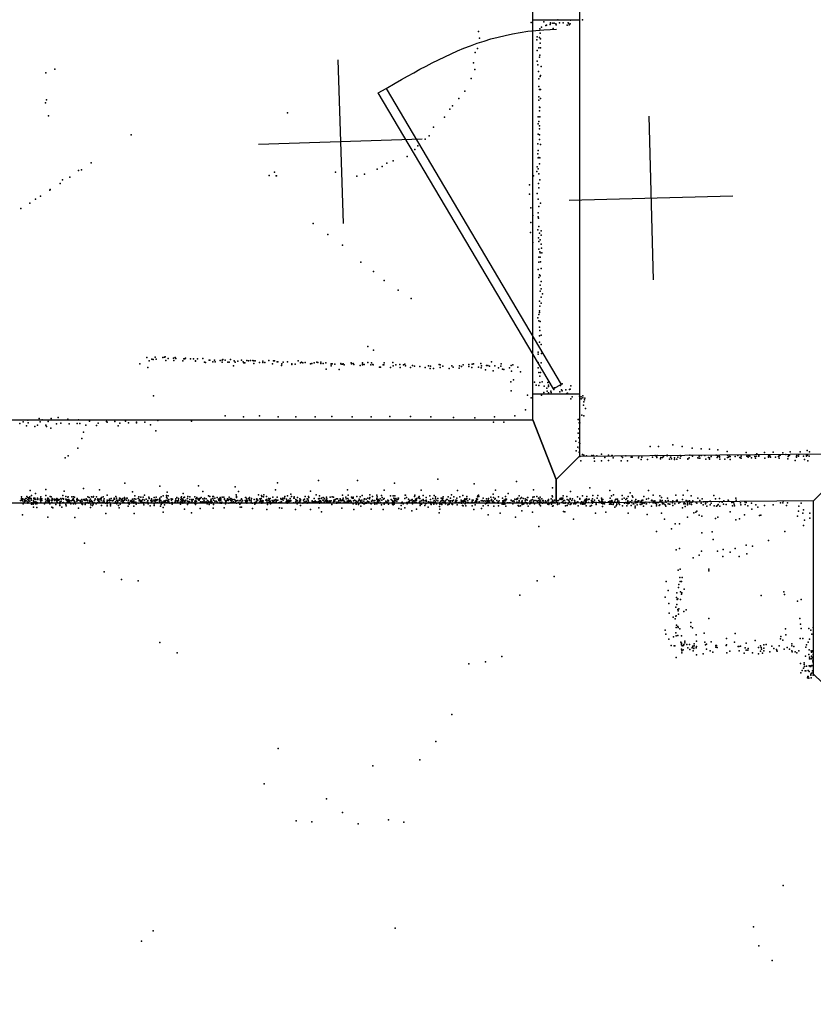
# Model space of a CAD drawing. Header units: millimetres. Extents: x -42542 to 45243, y -38526 to 67765.
# Tile 52 of 71: x -6556 to -4617, y 11450 to 13856. Entities that reach past the tile are written whole.
import ezdxf

# ---------------------------------------------------------------- set-up
doc = ezdxf.new("R2010")
doc.units = ezdxf.units.MM
for name, color, linetype in [('DOORS', 7, 'Continuous'), ('P', 9, 'Continuous'), ('PANOS', 10, 'Continuous'), ('ROOMS', 1, 'Continuous'), ('WALLS', 3, 'Continuous')]:
    doc.layers.add(name, color=color, linetype=linetype)

# ---------------------------------------------------------------- blocks, each defined once
blk = doc.blocks.new('1-Standard_3D')
for points in [[(-403.982, 5.64828), (253.382, 394.931), (263.573, 377.722), (-393.791, -11.5606), (-403.982, 5.64828)], [(263.573, 377.722), (275.367, 357.142), (283.15, 343.495), (290.844, 329.879), (298.429, 316.269), (305.882, 302.642), (313.184, 288.973), (320.313, 275.239), (327.249, 261.416), (333.971, 247.479), (340.456, 233.405), (346.686, 219.17), (352.638, 204.75), (358.291, 190.121), (363.626, 175.258), (368.62, 160.139), (373.253, 144.738), (377.503, 129.032), (381.351, 112.998), (384.774, 96.6102), (387.752, 79.8457), (390.265, 62.6802), (392.29, 45.0899), (393.807, 27.0508), (395.085, -0.90191)]]:
    blk.add_lwpolyline(points)

msp = doc.modelspace()

# ---------------------------------------------------------------- linework, layer by layer
at = {"layer": 'DOORS'}
msp.add_lwpolyline([(-5302.2, 12940.6), (-5302.2, 13855), (-5187.9, 13855), (-5187.9, 12940.6), (-5302.2, 12940.6)], dxfattribs=at)
at = {"layer": 'P'}
for p in [(-5306, 13849), (-5285, 13833), (-5281, 13837), (-5275, 13850), (-5270, 13841), (-5269, 13842), (-5260, 13844), (-5259, 13848), (-5259, 13846), (-5253, 13847), (-5252, 13834), (-5250, 13847), (-5246, 13845), (-5245, 13843), (-5241, 13855), (-5237, 13848), (-5228, 13848), (-5218, 13842), (-5216, 13848), (-5215, 13847), (-5213, 13843), (-5211, 13845), (-5210, 13854), (-5181, 13855), (-5435, 13827), (-5432, 13810), (-5291, 13814), (-5286, 13812), (-5284, 13823), (-5283, 13809), (-5437, 13785), (-5292, 13806), (-5287, 13787), (-5284, 13798), (-5283, 13787), (-5443, 13775), (-5291, 13780), (-5286, 13764), (-5285, 13769), (-6470, 13735), (-5447, 13750), (-5291, 13754), (-5290, 13745), (-5282, 13741), (-6492, 13726), (-5453, 13712), (-5444, 13734), (-5288, 13729), (-5287, 13711), (-5284, 13717), (-5283, 13719), (-5287, 13692), (-5483, 13663), (-5468, 13681), (-5287, 13667), (-5286, 13685), (-5283, 13685), (-5283, 13663), (-6493, 13652), (-6490, 13660), (-5498, 13645), (-5287, 13659), (-5286, 13642), (-5285, 13641), (-6485, 13621), (-5901, 13628), (-5518, 13617), (-5505, 13637), (-5289, 13618), (-5286, 13633), (-5285, 13618), (-5545, 13593), (-5289, 13601), (-5287, 13607), (-5286, 13596), (-6283, 13574), (-5555, 13572), (-5289, 13576), (-5286, 13589), (-5286, 13574), (-5583, 13547), (-5565, 13564), (-5290, 13552), (-5286, 13563), (-5283, 13551), (-5609, 13521), (-5590, 13538), (-5290, 13528), (-5289, 13536), (-5287, 13519), (-6381, 13506), (-5670, 13497), (-5659, 13505), (-5643, 13511), (-5291, 13496), (-5289, 13518), (-5286, 13503), (-5285, 13518), (-6433, 13471), (-6412, 13487), (-6405, 13489), (-5946, 13475), (-5933, 13483), (-5929, 13474), (-5928, 13474), (-5784, 13483), (-5732, 13473), (-5713, 13478), (-5682, 13490), (-5300, 13474), (-5292, 13485), (-5289, 13491), (-5287, 13479), (-6457, 13455), (-6451, 13464), (-5310, 13452), (-5288, 13455), (-5285, 13464), (-6505, 13424), (-6482, 13439), (-6481, 13441), (-5310, 13429), (-5291, 13431), (-5287, 13445), (-6531, 13407), (-6517, 13417), (-5289, 13417), (-5287, 13399), (-5283, 13407), (-6553, 13394), (-5307, 13396), (-5302, 13377), (-5289, 13384), (-5839, 13358), (-5307, 13360), (-5289, 13374), (-5288, 13371), (-5803, 13331), (-5308, 13336), (-5290, 13342), (-5287, 13350), (-5286, 13334), (-5282, 13340), (-5282, 13329), (-5767, 13305), (-5302, 13311), (-5288, 13323), (-5287, 13314), (-5284, 13318), (-5282, 13307), (-5287, 13295), (-5285, 13288), (-5284, 13286), (-5281, 13297), (-5280, 13286), (-5722, 13263), (-5287, 13275), (-5287, 13263), (-5284, 13275), (-5283, 13264), (-5691, 13240), (-5289, 13245), (-5286, 13232), (-5284, 13230), (-5282, 13248), (-5665, 13218), (-5287, 13226), (-5284, 13207), (-5282, 13216), (-5631, 13195), (-5284, 13192), (-5282, 13198), (-5278, 13186), (-5599, 13174), (-5286, 13168), (-5282, 13178), (-5282, 13163), (-5287, 13135), (-5286, 13144), (-5286, 13140), (-5285, 13156), (-5290, 13127), (-5287, 13120), (-5284, 13118), (-5286, 13104), (-5285, 13096), (-5286, 13083), (-5286, 13068), (-5282, 13085), (-5282, 13062), (-5705, 13057), (-5691, 13048), (-5289, 13043), (-5289, 13038), (-5288, 13059), (-5281, 13040), (-6262, 13015), (-6245, 13030), (-6239, 13022), (-6233, 13026), (-6230, 13025), (-6225, 13031), (-6225, 13031), (-6222, 13026), (-6206, 13030), (-6202, 13031), (-6200, 13032), (-6199, 13023), (-6193, 13028), (-6180, 13029), (-6179, 13023), (-6176, 13030), (-6174, 13028), (-6157, 13022), (-6155, 13027), (-6152, 13027), (-6151, 13029), (-6138, 13027), (-6131, 13027), (-6126, 13022), (-6126, 13021), (-6121, 13027), (-6108, 13028), (-6104, 13019), (-6102, 13018), (-6093, 13024), (-6091, 13024), (-6084, 13020), (-6080, 13024), (-6078, 13020), (-6066, 13023), (-6061, 13024), (-6061, 13019), (-6059, 13025), (-6054, 13024), (-6047, 13019), (-6044, 13019), (-6041, 13025), (-6032, 13022), (-6029, 13019), (-6023, 13021), (-6014, 13024), (-6010, 13020), (-6008, 13017), (-6006, 13017), (-6001, 13023), (-5997, 13022), (-5992, 13023), (-5986, 13023), (-5984, 13022), (-5984, 13016), (-5980, 13022), (-5970, 13018), (-5962, 13021), (-5962, 13021), (-5962, 13018), (-5957, 13018), (-5947, 13023), (-5938, 13015), (-5936, 13022), (-5933, 13022), (-5927, 13020), (-5925, 13020), (-5915, 13015), (-5912, 13019), (-5901, 13020), (-5891, 13015), (-5883, 13014), (-5875, 13022), (-5870, 13017), (-5867, 13019), (-5864, 13017), (-5858, 13018), (-5845, 13015), (-5842, 13016), (-5836, 13017), (-5830, 13019), (-5827, 13018), (-5820, 13019), (-5820, 13016), (-5814, 13016), (-5808, 13017), (-5795, 13015), (-5795, 13014), (-5792, 13015), (-5786, 13014), (-5771, 13016), (-5770, 13014), (-5767, 13014), (-5765, 13015), (-5746, 13017), (-5745, 13015), (-5741, 13016), (-5718, 13017), (-5718, 13014), (-5705, 13018), (-5696, 13017), (-5665, 13017), (-5644, 13018), (-5615, 13014), (-5450, 13014), (-5447, 13015), (-5429, 13016), (-5403, 13020), (-5379, 13015), (-5289, 13018), (-5282, 13017), (-6243, 13006), (-6033, 13010), (-5916, 13011), (-5891, 13013), (-5807, 13002), (-5795, 13010), (-5775, 13001), (-5763, 13012), (-5739, 13013), (-5724, 13011), (-5718, 13012), (-5714, 13013), (-5698, 13012), (-5693, 13013), (-5692, 13012), (-5677, 13007), (-5674, 13007), (-5668, 13012), (-5666, 13012), (-5650, 13006), (-5643, 13010), (-5637, 13012), (-5627, 13013), (-5626, 13006), (-5618, 13012), (-5613, 13010), (-5601, 13006), (-5596, 13011), (-5591, 13009), (-5578, 13008), (-5578, 13008), (-5565, 13006), (-5557, 13010), (-5553, 13003), (-5552, 13009), (-5545, 13003), (-5531, 13013), (-5528, 13012), (-5528, 13006), (-5522, 13009), (-5506, 13003), (-5500, 13010), (-5500, 13010), (-5497, 13007), (-5482, 13004), (-5481, 13010), (-5476, 13008), (-5472, 13012), (-5458, 13013), (-5458, 13008), (-5451, 13006), (-5435, 13007), (-5428, 13005), (-5427, 13010), (-5418, 13000), (-5415, 13011), (-5412, 13011), (-5408, 13009), (-5399, 12998), (-5395, 13010), (-5386, 13005), (-5380, 13009), (-5376, 13002), (-5373, 13001), (-5359, 13005), (-5355, 13011), (-5354, 12997), (-5351, 13012), (-5339, 13007), (-5332, 12995), (-5289, 13005), (-5287, 12994), (-5283, 12994), (-5356, 12971), (-5349, 12976), (-5298, 12970), (-5285, 12985), (-5285, 12969), (-5279, 12971), (-5265, 12969), (-5230, 12966), (-5355, 12949), (-5294, 12963), (-5287, 12962), (-5275, 12945), (-5274, 12960), (-5268, 12955), (-5267, 12948), (-5264, 12963), (-5264, 12959), (-5264, 12944), (-5258, 12948), (-5257, 12945), (-5251, 12952), (-5249, 12956), (-5236, 12946), (-5234, 12962), (-5232, 12951), (-5230, 12949), (-5221, 12951), (-5219, 12942), (-5217, 12943), (-5212, 12952), (-5211, 12953), (-5209, 12961), (-6229, 12937), (-5315, 12938), (-5306, 12932), (-5281, 12938), (-5209, 12929), (-5206, 12934), (-5188, 12936), (-5184, 12934), (-5184, 12929), (-5180, 12937), (-5180, 12932), (-5177, 12922), (-5176, 12927), (-5175, 12931), (-5320, 12902), (-5178, 12914), (-5173, 12906), (-5173, 12906), (-6555, 12869), (-6547, 12873), (-6536, 12877), (-6535, 12871), (-6508, 12881), (-6506, 12873), (-6501, 12878), (-6486, 12874), (-6479, 12881), (-6462, 12884), (-6455, 12870), (-6438, 12880), (-6415, 12869), (-6412, 12878), (-6409, 12869), (-6385, 12875), (-6364, 12870), (-6344, 12874), (-6342, 12872), (-6323, 12874), (-6311, 12870), (-6297, 12875), (-6290, 12871), (-6270, 12872), (-6270, 12871), (-6250, 12872), (-6218, 12876), (-6136, 12875), (-6054, 12888), (-6009, 12885), (-5970, 12888), (-5924, 12885), (-5881, 12885), (-5834, 12885), (-5793, 12886), (-5743, 12885), (-5697, 12885), (-5651, 12886), (-5601, 12886), (-5551, 12885), (-5496, 12884), (-5444, 12883), (-5398, 12872), (-5396, 12885), (-5373, 12872), (-5346, 12888), (-5191, 12879), (-5190, 12879), (-5189, 12871), (-5187, 12871), (-5182, 12889), (-5177, 12888), (-6539, 12863), (-6519, 12862), (-6512, 12865), (-6492, 12865), (-6490, 12862), (-6480, 12858), (-6466, 12868), (-6435, 12868), (-6400, 12848), (-6394, 12865), (-6368, 12864), (-6315, 12863), (-6236, 12866), (-6223, 12851), (-5191, 12845), (-5191, 12845), (-5190, 12856), (-6404, 12832), (-5197, 12826), (-5190, 12834), (-5189, 12823), (-6414, 12809), (-5196, 12802), (-5192, 12811), (-5189, 12799), (-5188, 12808), (-5187, 12820), (-5015, 12813), (-4995, 12813), (-4960, 12817), (-4937, 12813), (-4913, 12809), (-4891, 12807), (-4870, 12806), (-4850, 12805), (-4827, 12801), (-4781, 12798), (-4736, 12798), (-4715, 12799), (-4691, 12797), (-4673, 12800), (-4649, 12800), (-4632, 12803), (-4626, 12800), (-6445, 12785), (-6437, 12790), (-5187, 12788), (-5185, 12778), (-5181, 12793), (-5177, 12792), (-5171, 12790), (-5158, 12791), (-5154, 12791), (-5152, 12784), (-5151, 12777), (-5146, 12790), (-5134, 12794), (-5134, 12778), (-5126, 12786), (-5117, 12792), (-5117, 12779), (-5109, 12791), (-5108, 12791), (-5106, 12785), (-5086, 12778), (-5085, 12789), (-5083, 12786), (-5075, 12790), (-5071, 12778), (-5062, 12787), (-5059, 12787), (-5044, 12785), (-5043, 12789), (-5037, 12781), (-5036, 12787), (-5022, 12781), (-5010, 12787), (-5003, 12791), (-5000, 12788), (-4999, 12786), (-4998, 12791), (-4990, 12783), (-4989, 12786), (-4985, 12786), (-4983, 12788), (-4974, 12792), (-4974, 12790), (-4968, 12782), (-4966, 12787), (-4965, 12787), (-4963, 12783), (-4956, 12785), (-4956, 12781), (-4950, 12782), (-4948, 12787), (-4942, 12791), (-4942, 12784), (-4940, 12789), (-4923, 12783), (-4923, 12782), (-4920, 12785), (-4918, 12792), (-4913, 12791), (-4912, 12789), (-4899, 12785), (-4896, 12789), (-4896, 12784), (-4894, 12784), (-4891, 12791), (-4882, 12791), (-4879, 12782), (-4873, 12786), (-4870, 12785), (-4870, 12782), (-4866, 12788), (-4854, 12792), (-4852, 12786), (-4850, 12789), (-4846, 12788), (-4846, 12787), (-4845, 12782), (-4833, 12782), (-4826, 12792), (-4826, 12786), (-4824, 12787), (-4822, 12789), (-4820, 12788), (-4820, 12781), (-4808, 12788), (-4801, 12791), (-4796, 12786), (-4795, 12785), (-4793, 12789), (-4793, 12784), (-4779, 12789), (-4777, 12788), (-4776, 12787), (-4775, 12791), (-4772, 12789), (-4768, 12785), (-4760, 12788), (-4758, 12784), (-4756, 12789), (-4755, 12795), (-4751, 12789), (-4750, 12791), (-4750, 12789), (-4735, 12784), (-4726, 12789), (-4726, 12787), (-4725, 12791), (-4723, 12790), (-4721, 12787), (-4709, 12787), (-4702, 12788), (-4702, 12788), (-4700, 12790), (-4700, 12784), (-4698, 12792), (-4684, 12793), (-4679, 12783), (-4678, 12788), (-4677, 12790), (-4677, 12789), (-4675, 12792), (-4661, 12779), (-4658, 12789), (-4658, 12787), (-4657, 12791), (-4653, 12789), (-4652, 12793), (-4641, 12789), (-4638, 12781), (-4633, 12792), (-4633, 12789), (-4631, 12792), (-4630, 12778), (-4627, 12789), (-5826, 12730), (-5730, 12730), (-5534, 12733), (-5342, 12727), (-6530, 12705), (-6492, 12708), (-6447, 12704), (-6400, 12710), (-6361, 12707), (-6299, 12723), (-6280, 12702), (-6213, 12716), (-6195, 12701), (-6119, 12717), (-6108, 12703), (-6029, 12714), (-6021, 12703), (-5931, 12707), (-5926, 12724), (-5845, 12704), (-5755, 12707), (-5665, 12706), (-5640, 12723), (-5575, 12706), (-5486, 12705), (-5445, 12722), (-5393, 12706), (-5300, 12707), (-5254, 12712), (-5210, 12703), (-5163, 12712), (-5114, 12705), (-5019, 12705), (-4924, 12705), (-6554, 12681), (-6551, 12690), (-6551, 12686), (-6551, 12682), (-6549, 12683), (-6549, 12680), (-6548, 12685), (-6545, 12678), (-6544, 12683), (-6544, 12680), (-6542, 12681), (-6541, 12686), (-6541, 12679), (-6540, 12686), (-6540, 12680), (-6538, 12691), (-6536, 12688), (-6536, 12683), (-6536, 12678), (-6534, 12681), (-6534, 12681), (-6533, 12686), (-6532, 12688), (-6532, 12685), (-6531, 12690), (-6531, 12685), (-6531, 12679), (-6528, 12686), (-6527, 12693), (-6527, 12682), (-6522, 12680), (-6521, 12687), (-6521, 12686), (-6520, 12684), (-6520, 12678), (-6519, 12687), (-6519, 12686), (-6517, 12698), (-6516, 12683), (-6516, 12678), (-6512, 12687), (-6511, 12685), (-6511, 12683), (-6506, 12684), (-6505, 12686), (-6505, 12684), (-6505, 12681), (-6504, 12690), (-6504, 12682), (-6504, 12677), (-6502, 12685), (-6502, 12681), (-6493, 12684), (-6493, 12677), (-6492, 12693), (-6491, 12680), (-6488, 12684), (-6487, 12687), (-6487, 12681), (-6487, 12679), (-6486, 12678), (-6486, 12677), (-6485, 12685), (-6485, 12680), (-6484, 12680), (-6484, 12678), (-6483, 12682), (-6483, 12681), (-6481, 12691), (-6479, 12690), (-6478, 12682), (-6477, 12677), (-6476, 12686), (-6476, 12682), (-6475, 12684), (-6471, 12684), (-6471, 12681), (-6471, 12681), (-6469, 12683), (-6467, 12683), (-6466, 12680), (-6465, 12686), (-6464, 12685), (-6464, 12681), (-6464, 12677), (-6463, 12684), (-6461, 12682), (-6460, 12682), (-6459, 12683), (-6458, 12677), (-6457, 12678), (-6455, 12686), (-6455, 12686), (-6454, 12684), (-6454, 12679), (-6450, 12693), (-6450, 12686), (-6449, 12685), (-6449, 12684), (-6443, 12691), (-6443, 12684), (-6441, 12683), (-6441, 12681), (-6438, 12689), (-6438, 12680), (-6438, 12678), (-6437, 12690), (-6437, 12683), (-6437, 12679), (-6436, 12683), (-6436, 12681), (-6435, 12678), (-6435, 12677), (-6433, 12680), (-6430, 12680), (-6428, 12690), (-6428, 12681), (-6426, 12684), (-6425, 12682), (-6424, 12690), (-6424, 12685), (-6424, 12682), (-6424, 12681), (-6423, 12680), (-6422, 12689), (-6421, 12678), (-6416, 12683), (-6416, 12679), (-6415, 12686), (-6415, 12685), (-6415, 12684), (-6415, 12680), (-6412, 12682), (-6408, 12681), (-6408, 12679), (-6406, 12679), (-6404, 12683), (-6403, 12679), (-6399, 12683), (-6398, 12682), (-6397, 12683), (-6396, 12681), (-6393, 12685), (-6392, 12682), (-6390, 12682), (-6390, 12677), (-6389, 12690), (-6386, 12688), (-6385, 12681), (-6385, 12678), (-6383, 12684), (-6383, 12679), (-6382, 12679), (-6381, 12679), (-6380, 12690), (-6380, 12680), (-6378, 12678), (-6376, 12689), (-6375, 12691), (-6373, 12681), (-6373, 12681), (-6371, 12685), (-6371, 12684), (-6368, 12690), (-6366, 12683), (-6365, 12685), (-6365, 12682), (-6363, 12683), (-6362, 12683), (-6362, 12682), (-6362, 12679), (-6360, 12677), (-6359, 12685), (-6357, 12687), (-6357, 12686), (-6357, 12682), (-6356, 12688), (-6354, 12677), (-6352, 12690), (-6351, 12681), (-6350, 12681), (-6350, 12677), (-6349, 12685), (-6349, 12678), (-6343, 12677), (-6342, 12694), (-6342, 12682), (-6342, 12678), (-6340, 12681), (-6337, 12681), (-6336, 12684), (-6336, 12681), (-6333, 12681), (-6332, 12686), (-6329, 12680), (-6327, 12681), (-6325, 12687), (-6325, 12684), (-6324, 12684), (-6322, 12678), (-6321, 12691), (-6319, 12687), (-6319, 12682), (-6317, 12680), (-6317, 12679), (-6317, 12678), (-6316, 12679), (-6315, 12682), (-6312, 12687), (-6312, 12682), (-6310, 12685), (-6309, 12686), (-6308, 12679), (-6306, 12683), (-6305, 12680), (-6304, 12686), (-6304, 12681), (-6303, 12679), (-6303, 12679), (-6300, 12688), (-6300, 12682), (-6299, 12686), (-6299, 12683), (-6295, 12682), (-6294, 12687), (-6293, 12687), (-6291, 12677), (-6290, 12682), (-6285, 12679), (-6283, 12681), (-6282, 12677), (-6280, 12684), (-6280, 12679), (-6279, 12684), (-6277, 12680), (-6277, 12680), (-6277, 12678), (-6276, 12677), (-6275, 12685), (-6274, 12692), (-6272, 12684), (-6272, 12677), (-6266, 12686), (-6266, 12686), (-6265, 12690), (-6264, 12680), (-6264, 12680), (-6263, 12683), (-6261, 12680), (-6260, 12689), (-6260, 12678), (-6259, 12681), (-6259, 12679), (-6258, 12680), (-6258, 12678), (-6257, 12680), (-6255, 12683), (-6254, 12689), (-6251, 12694), (-6251, 12682), (-6247, 12684), (-6244, 12677), (-6243, 12681), (-6243, 12677), (-6240, 12689), (-6239, 12687), (-6239, 12686), (-6235, 12681), (-6234, 12685), (-6234, 12685), (-6234, 12678), (-6233, 12682), (-6232, 12679), (-6228, 12682), (-6227, 12688), (-6227, 12679), (-6226, 12681), (-6226, 12680), (-6225, 12680), (-6224, 12683), (-6222, 12689), (-6221, 12681), (-6220, 12683), (-6215, 12683), (-6214, 12680), (-6214, 12680), (-6214, 12678), (-6213, 12687), (-6213, 12682), (-6213, 12680), (-6212, 12682), (-6211, 12681), (-6210, 12690), (-6209, 12677), (-6207, 12677), (-6205, 12692), (-6204, 12677), (-6203, 12680), (-6200, 12678), (-6199, 12681), (-6197, 12693), (-6197, 12689), (-6195, 12687), (-6195, 12682), (-6194, 12678), (-6193, 12692), (-6192, 12679), (-6192, 12679), (-6191, 12683), (-6191, 12678), (-6186, 12685), (-6185, 12682), (-6185, 12682), (-6182, 12684), (-6177, 12677), (-6175, 12681), (-6175, 12678), (-6174, 12685), (-6173, 12680), (-6172, 12688), (-6170, 12680), (-6169, 12679), (-6169, 12677), (-6168, 12686), (-6168, 12682), (-6164, 12677), (-6162, 12683), (-6162, 12678), (-6161, 12688), (-6160, 12690), (-6160, 12686), (-6160, 12681), (-6158, 12681), (-6158, 12677), (-6157, 12684), (-6157, 12680), (-6156, 12698), (-6155, 12688), (-6155, 12681), (-6153, 12689), (-6153, 12678), (-6151, 12680), (-6150, 12682), (-6146, 12686), (-6146, 12679), (-6145, 12691), (-6145, 12679), (-6143, 12677), (-6142, 12678), (-6141, 12678), (-6140, 12690), (-6140, 12683), (-6140, 12677), (-6135, 12683), (-6135, 12682), (-6135, 12677), (-6134, 12679), (-6132, 12683), (-6128, 12690), (-6128, 12679), (-6126, 12680), (-6126, 12677), (-6125, 12685), (-6124, 12679), (-6123, 12688), (-6122, 12685), (-6119, 12684), (-6118, 12682), (-6117, 12686), (-6117, 12684), (-6117, 12682), (-6115, 12686), (-6114, 12678), (-6112, 12688), (-6111, 12677), (-6110, 12678), (-6108, 12685), (-6106, 12679), (-6106, 12679), (-6105, 12682), (-6104, 12687), (-6103, 12677), (-6100, 12685), (-6100, 12678), (-6097, 12681), (-6097, 12681), (-6095, 12679), (-6095, 12678), (-6094, 12692), (-6092, 12677), (-6091, 12691), (-6090, 12678), (-6089, 12682), (-6088, 12684), (-6088, 12680), (-6086, 12678), (-6084, 12691), (-6084, 12686), (-6082, 12691), (-6082, 12682), (-6079, 12687), (-6079, 12679), (-6076, 12679), (-6073, 12688), (-6073, 12677), (-6073, 12677), (-6070, 12684), (-6069, 12681), (-6068, 12685), (-6067, 12683), (-6067, 12680), (-6066, 12688), (-6064, 12685), (-6064, 12682), (-6062, 12677), (-6061, 12689), (-6057, 12689), (-6055, 12685), (-6055, 12683), (-6053, 12680), (-6052, 12679), (-6052, 12678), (-6051, 12680), (-6051, 12679), (-6049, 12682), (-6048, 12685), (-6047, 12684), (-6046, 12682), (-6046, 12681), (-6044, 12689), (-6044, 12684), (-6041, 12682), (-6040, 12686), (-6039, 12685), (-6037, 12680), (-6036, 12683), (-6034, 12677), (-6033, 12678), (-6032, 12683), (-6029, 12682), (-6028, 12679), (-6027, 12695), (-6027, 12680), (-6026, 12691), (-6026, 12688), (-6026, 12680), (-6023, 12681), (-6018, 12680), (-6017, 12681), (-6014, 12685), (-6014, 12683), (-6014, 12677), (-6011, 12681), (-6011, 12680), (-6005, 12681), (-6004, 12688), (-6003, 12688), (-6003, 12678), (-6002, 12681), (-6001, 12685), (-6001, 12682), (-6001, 12678), (-5999, 12680), (-5996, 12686), (-5995, 12684), (-5994, 12688), (-5994, 12682), (-5994, 12681), (-5990, 12682), (-5990, 12678), (-5989, 12686), (-5983, 12683), (-5978, 12678), (-5977, 12684), (-5977, 12679), (-5976, 12685), (-5975, 12682), (-5975, 12681), (-5974, 12682), (-5972, 12695), (-5970, 12677), (-5969, 12685), (-5968, 12679), (-5967, 12684), (-5967, 12680), (-5966, 12686), (-5965, 12693), (-5965, 12677), (-5964, 12691), (-5964, 12678), (-5963, 12681), (-5962, 12680), (-5962, 12678), (-5961, 12680), (-5960, 12690), (-5959, 12695), (-5954, 12682), (-5953, 12691), (-5953, 12683), (-5952, 12680), (-5951, 12682), (-5948, 12686), (-5947, 12681), (-5946, 12683), (-5946, 12677), (-5944, 12686), (-5944, 12679), (-5939, 12681), (-5937, 12689), (-5937, 12677), (-5936, 12679), (-5934, 12682), (-5933, 12682), (-5930, 12683), (-5929, 12682), (-5929, 12678), (-5928, 12680), (-5927, 12689), (-5925, 12682), (-5919, 12677), (-5918, 12686), (-5917, 12683), (-5916, 12678), (-5914, 12684), (-5913, 12687), (-5912, 12682), (-5909, 12687), (-5909, 12686), (-5908, 12691), (-5905, 12678), (-5904, 12684), (-5903, 12680), (-5902, 12681), (-5901, 12692), (-5901, 12679), (-5900, 12678), (-5899, 12678), (-5898, 12682), (-5898, 12678), (-5897, 12680), (-5896, 12680), (-5895, 12686), (-5895, 12686), (-5895, 12679), (-5894, 12681), (-5893, 12696), (-5893, 12681), (-5893, 12680), (-5892, 12691), (-5886, 12687), (-5885, 12690), (-5885, 12687), (-5882, 12677), (-5881, 12683), (-5880, 12679), (-5879, 12680), (-5878, 12681), (-5878, 12680), (-5877, 12688), (-5877, 12680), (-5872, 12677), (-5871, 12685), (-5871, 12680), (-5871, 12679), (-5870, 12683), (-5870, 12680), (-5862, 12682), (-5861, 12683), (-5861, 12678), (-5860, 12684), (-5858, 12691), (-5858, 12677), (-5856, 12679), (-5853, 12685), (-5852, 12684), (-5851, 12681), (-5851, 12680), (-5850, 12691), (-5849, 12688), (-5841, 12680), (-5841, 12679), (-5841, 12678), (-5838, 12678), (-5836, 12686), (-5836, 12678), (-5835, 12678), (-5834, 12680), (-5833, 12677), (-5831, 12695), (-5830, 12678), (-5830, 12677), (-5826, 12685), (-5826, 12678), (-5826, 12678), (-5826, 12677), (-5824, 12686), (-5823, 12692), (-5823, 12681), (-5823, 12677), (-5821, 12680), (-5821, 12678), (-5819, 12686), (-5818, 12687), (-5818, 12677), (-5815, 12682), (-5814, 12688), (-5813, 12682), (-5812, 12678), (-5811, 12686), (-5808, 12682), (-5808, 12679), (-5806, 12689), (-5806, 12682), (-5806, 12682), (-5806, 12678), (-5805, 12685), (-5805, 12680), (-5803, 12680), (-5803, 12677), (-5802, 12677), (-5799, 12678), (-5798, 12680), (-5797, 12689), (-5797, 12677), (-5795, 12680), (-5792, 12690), (-5789, 12689), (-5789, 12678), (-5788, 12682), (-5786, 12679), (-5785, 12683), (-5782, 12685), (-5781, 12677), (-5780, 12677), (-5779, 12685), (-5777, 12677), (-5776, 12681), (-5773, 12685), (-5773, 12677), (-5772, 12682), (-5772, 12682), (-5769, 12682), (-5769, 12680), (-5768, 12681), (-5767, 12694), (-5766, 12683), (-5765, 12687), (-5764, 12681), (-5763, 12678), (-5762, 12678), (-5759, 12689), (-5758, 12685), (-5756, 12679), (-5755, 12677), (-5754, 12686), (-5754, 12677), (-5753, 12694), (-5752, 12682), (-5752, 12680), (-5752, 12678), (-5750, 12679), (-5748, 12681), (-5747, 12679), (-5746, 12678), (-5745, 12689), (-5743, 12687), (-5741, 12689), (-5741, 12687), (-5740, 12680), (-5738, 12682), (-5736, 12681), (-5734, 12679), (-5732, 12691), (-5730, 12677), (-5728, 12680), (-5726, 12684), (-5724, 12690), (-5724, 12681), (-5722, 12678), (-5720, 12682), (-5719, 12693), (-5719, 12677), (-5715, 12679), (-5714, 12684), (-5713, 12685), (-5709, 12684), (-5706, 12679), (-5705, 12687), (-5704, 12677), (-5703, 12678), (-5701, 12685), (-5700, 12695), (-5700, 12688), (-5696, 12679), (-5694, 12691), (-5694, 12682), (-5692, 12680), (-5688, 12681), (-5683, 12694), (-5683, 12686), (-5683, 12683), (-5682, 12690), (-5682, 12677), (-5681, 12680), (-5680, 12683), (-5678, 12680), (-5678, 12679), (-5677, 12681), (-5675, 12685), (-5672, 12693), (-5671, 12682), (-5670, 12688), (-5667, 12684), (-5665, 12686), (-5661, 12679), (-5660, 12678), (-5657, 12677), (-5656, 12682), (-5655, 12680), (-5650, 12692), (-5648, 12683), (-5646, 12681), (-5645, 12680), (-5643, 12692), (-5643, 12679), (-5642, 12687), (-5642, 12677), (-5640, 12685), (-5639, 12692), (-5639, 12681), (-5639, 12680), (-5637, 12686), (-5637, 12685), (-5637, 12680), (-5636, 12684), (-5634, 12679), (-5634, 12679), (-5632, 12683), (-5631, 12687), (-5631, 12684), (-5630, 12687), (-5621, 12677), (-5615, 12686), (-5614, 12694), (-5613, 12694), (-5611, 12688), (-5606, 12684), (-5605, 12678), (-5603, 12681), (-5603, 12679), (-5599, 12682), (-5597, 12683), (-5597, 12677), (-5594, 12680), (-5593, 12679), (-5592, 12680), (-5591, 12691), (-5590, 12694), (-5589, 12684), (-5588, 12681), (-5588, 12677), (-5586, 12682), (-5585, 12686), (-5585, 12686), (-5581, 12688), (-5580, 12691), (-5580, 12687), (-5579, 12677), (-5578, 12686), (-5577, 12679), (-5573, 12681), (-5573, 12680), (-5570, 12693), (-5570, 12683), (-5568, 12680), (-5564, 12680), (-5563, 12688), (-5563, 12682), (-5563, 12681), (-5562, 12679), (-5557, 12678), (-5554, 12692), (-5553, 12677), (-5552, 12683), (-5551, 12677), (-5546, 12686), (-5545, 12677), (-5543, 12693), (-5543, 12681), (-5540, 12690), (-5540, 12686), (-5540, 12678), (-5538, 12682), (-5534, 12686), (-5534, 12680), (-5527, 12679), (-5526, 12687), (-5524, 12687), (-5524, 12681), (-5523, 12683), (-5522, 12686), (-5521, 12690), (-5520, 12680), (-5516, 12679), (-5515, 12680), (-5513, 12683), (-5511, 12683), (-5509, 12690), (-5507, 12681), (-5507, 12680), (-5504, 12678), (-5503, 12687), (-5503, 12687), (-5503, 12680), (-5501, 12695), (-5499, 12680), (-5498, 12679), (-5496, 12682), (-5495, 12690), (-5492, 12677), (-5491, 12678), (-5490, 12682), (-5490, 12678), (-5490, 12678), (-5489, 12682), (-5488, 12687), (-5488, 12681), (-5480, 12690), (-5477, 12682), (-5477, 12678), (-5474, 12679), (-5473, 12693), (-5473, 12680), (-5472, 12677), (-5470, 12682), (-5469, 12679), (-5468, 12685), (-5468, 12684), (-5468, 12683), (-5467, 12679), (-5466, 12677), (-5464, 12685), (-5464, 12683), (-5463, 12691), (-5463, 12686), (-5461, 12680), (-5457, 12684), (-5452, 12677), (-5450, 12682), (-5450, 12677), (-5449, 12681), (-5448, 12682), (-5442, 12678), (-5441, 12680), (-5440, 12685), (-5440, 12682), (-5440, 12679), (-5440, 12677), (-5439, 12679), (-5437, 12690), (-5437, 12684), (-5436, 12692), (-5435, 12694), (-5434, 12691), (-5433, 12678), (-5428, 12680), (-5426, 12681), (-5423, 12687), (-5423, 12679), (-5421, 12680), (-5417, 12679), (-5416, 12680), (-5415, 12685), (-5413, 12680), (-5413, 12679), (-5412, 12681), (-5411, 12682), (-5410, 12686), (-5410, 12677), (-5409, 12680), (-5409, 12677), (-5405, 12689), (-5404, 12681), (-5404, 12680), (-5403, 12683), (-5400, 12679), (-5400, 12678), (-5399, 12696), (-5399, 12680), (-5398, 12688), (-5395, 12684), (-5394, 12686), (-5390, 12681), (-5387, 12678), (-5386, 12690), (-5384, 12680), (-5376, 12687), (-5375, 12680), (-5375, 12677), (-5373, 12681), (-5373, 12677), (-5372, 12682), (-5372, 12677), (-5369, 12691), (-5369, 12684), (-5369, 12680), (-5368, 12682), (-5366, 12684), (-5362, 12698), (-5355, 12682), (-5355, 12681), (-5352, 12679), (-5351, 12679), (-5350, 12680), (-5350, 12680), (-5348, 12679), (-5346, 12684), (-5342, 12683), (-5341, 12685), (-5341, 12685), (-5341, 12677), (-5340, 12684), (-5339, 12687), (-5335, 12692), (-5335, 12681), (-5335, 12679), (-5332, 12686), (-5330, 12688), (-5330, 12677), (-5328, 12680), (-5328, 12677), (-5326, 12686), (-5321, 12685), (-5321, 12680), (-5318, 12683), (-5316, 12682), (-5315, 12688), (-5314, 12688), (-5309, 12679), (-5306, 12682), (-5305, 12677), (-5303, 12683), (-5302, 12689), (-5300, 12679), (-5299, 12690), (-5299, 12681), (-5295, 12681), (-5292, 12691), (-5291, 12679), (-5288, 12687), (-5288, 12681), (-5286, 12677), (-5285, 12684), (-5284, 12689), (-5284, 12680), (-5280, 12685), (-5278, 12680), (-5277, 12681), (-5275, 12677), (-5271, 12680), (-5269, 12677), (-5265, 12680), (-5264, 12683), (-5264, 12680), (-5257, 12685), (-5256, 12677), (-5255, 12692), (-5254, 12690), (-5254, 12682), (-5253, 12680), (-5253, 12678), (-5250, 12677), (-5249, 12682), (-5244, 12681), (-5243, 12681), (-5243, 12678), (-5239, 12681), (-5236, 12684), (-5235, 12686), (-5233, 12687), (-5233, 12683), (-5231, 12687), (-5230, 12684), (-5229, 12687), (-5229, 12678), (-5228, 12692), (-5227, 12681), (-5225, 12681), (-5219, 12691), (-5218, 12683), (-5215, 12682), (-5214, 12681), (-5213, 12677), (-5212, 12678), (-5211, 12686), (-5211, 12684), (-5207, 12681), (-5205, 12685), (-5200, 12681), (-5199, 12679), (-5193, 12690), (-5192, 12678), (-5187, 12686), (-5187, 12684), (-5183, 12678), (-5181, 12692), (-5179, 12677), (-5176, 12680), (-5174, 12683), (-5174, 12682), (-5173, 12678), (-5172, 12684), (-5172, 12677), (-5171, 12685), (-5171, 12681), (-5170, 12691), (-5167, 12683), (-5164, 12684), (-5159, 12681), (-5159, 12680), (-5159, 12680), (-5158, 12680), (-5157, 12679), (-5156, 12685), (-5155, 12693), (-5153, 12678), (-5151, 12682), (-5145, 12687), (-5143, 12693), (-5141, 12681), (-5138, 12678), (-5135, 12677), (-5134, 12687), (-5133, 12683), (-5133, 12680), (-5131, 12683), (-5131, 12678), (-5126, 12677), (-5125, 12677), (-5117, 12678), (-5114, 12679), (-5113, 12687), (-5112, 12679), (-5110, 12692), (-5109, 12681), (-5109, 12677), (-5108, 12679), (-5105, 12695), (-5103, 12677), (-5102, 12679), (-5100, 12683), (-5098, 12684), (-5096, 12677), (-5095, 12684), (-5094, 12680), (-5092, 12679), (-5084, 12693), (-5084, 12684), (-5079, 12687), (-5075, 12683), (-5072, 12686), (-5071, 12677), (-5070, 12680), (-5070, 12677), (-5069, 12691), (-5067, 12677), (-5064, 12700), (-5063, 12678), (-5060, 12681), (-5059, 12692), (-5058, 12689), (-5052, 12679), (-5052, 12677), (-5050, 12683), (-5048, 12678), (-5045, 12680), (-5043, 12680), (-5039, 12677), (-5037, 12679), (-5036, 12681), (-5036, 12677), (-5035, 12682), (-5033, 12682), (-5031, 12691), (-5026, 12677), (-5024, 12684), (-5019, 12686), (-5012, 12681), (-5011, 12682), (-5008, 12694), (-5008, 12679), (-5006, 12679), (-5006, 12677), (-5004, 12680), (-5003, 12677), (-4992, 12692), (-4992, 12678), (-4991, 12682), (-4990, 12679), (-4988, 12688), (-4987, 12677), (-4986, 12681), (-4978, 12680), (-4976, 12677), (-4973, 12687), (-4971, 12681), (-4965, 12678), (-4961, 12677), (-4960, 12680), (-4955, 12678), (-4953, 12694), (-4951, 12681), (-4949, 12682), (-4949, 12679), (-4942, 12677), (-4936, 12683), (-4935, 12694), (-4927, 12681), (-4924, 12677), (-4923, 12679), (-4919, 12680), (-4918, 12677), (-4915, 12692), (-4912, 12678), (-4911, 12680), (-4899, 12687), (-4894, 12681), (-4888, 12685), (-4884, 12678), (-4875, 12678), (-4869, 12679), (-4860, 12693), (-4856, 12685), (-4846, 12686), (-4846, 12678), (-4839, 12677), (-4835, 12680), (-4825, 12682), (-4824, 12680), (-4806, 12687), (-4805, 12682), (-4784, 12678), (-4690, 12679), (-6547, 12673), (-6536, 12674), (-6535, 12676), (-6527, 12675), (-6527, 12672), (-6523, 12676), (-6523, 12672), (-6522, 12665), (-6517, 12673), (-6514, 12676), (-6514, 12673), (-6514, 12664), (-6512, 12675), (-6495, 12673), (-6491, 12675), (-6482, 12674), (-6482, 12673), (-6477, 12665), (-6475, 12663), (-6467, 12671), (-6458, 12673), (-6458, 12669), (-6453, 12665), (-6451, 12675), (-6449, 12676), (-6443, 12671), (-6442, 12668), (-6440, 12676), (-6432, 12675), (-6431, 12673), (-6425, 12674), (-6424, 12673), (-6419, 12673), (-6412, 12662), (-6407, 12675), (-6404, 12675), (-6404, 12673), (-6402, 12671), (-6396, 12671), (-6395, 12674), (-6394, 12675), (-6387, 12674), (-6383, 12664), (-6382, 12674), (-6382, 12670), (-6378, 12669), (-6376, 12672), (-6374, 12675), (-6369, 12673), (-6365, 12676), (-6356, 12669), (-6356, 12669), (-6354, 12676), (-6346, 12674), (-6342, 12673), (-6342, 12668), (-6341, 12676), (-6336, 12676), (-6334, 12671), (-6334, 12668), (-6325, 12674), (-6322, 12675), (-6321, 12674), (-6318, 12673), (-6314, 12669), (-6313, 12663), (-6310, 12672), (-6304, 12676), (-6301, 12676), (-6291, 12674), (-6291, 12667), (-6288, 12676), (-6288, 12672), (-6280, 12676), (-6278, 12675), (-6277, 12674), (-6277, 12667), (-6271, 12672), (-6265, 12674), (-6254, 12676), (-6253, 12674), (-6252, 12670), (-6250, 12676), (-6242, 12673), (-6237, 12668), (-6227, 12673), (-6227, 12669), (-6224, 12676), (-6223, 12676), (-6219, 12675), (-6212, 12667), (-6210, 12671), (-6208, 12674), (-6205, 12664), (-6202, 12670), (-6196, 12676), (-6193, 12676), (-6189, 12674), (-6184, 12676), (-6183, 12676), (-6183, 12672), (-6163, 12672), (-6163, 12672), (-6157, 12674), (-6153, 12660), (-6146, 12671), (-6144, 12674), (-6130, 12675), (-6129, 12674), (-6126, 12671), (-6123, 12674), (-6115, 12661), (-6106, 12676), (-6098, 12675), (-6098, 12673), (-6093, 12671), (-6088, 12674), (-6085, 12675), (-6083, 12662), (-6082, 12671), (-6079, 12675), (-6066, 12676), (-6066, 12674), (-6063, 12674), (-6056, 12663), (-6053, 12673), (-6045, 12674), (-6041, 12676), (-6038, 12676), (-6029, 12676), (-6026, 12674), (-6021, 12676), (-6021, 12675), (-6018, 12672), (-6017, 12674), (-6017, 12665), (-6015, 12674), (-6014, 12665), (-6001, 12674), (-5990, 12675), (-5988, 12674), (-5987, 12674), (-5987, 12661), (-5981, 12676), (-5981, 12672), (-5979, 12674), (-5964, 12674), (-5952, 12659), (-5951, 12676), (-5951, 12675), (-5950, 12676), (-5950, 12671), (-5943, 12673), (-5942, 12676), (-5941, 12674), (-5935, 12676), (-5932, 12676), (-5931, 12675), (-5929, 12676), (-5923, 12675), (-5922, 12675), (-5921, 12663), (-5915, 12662), (-5902, 12675), (-5902, 12674), (-5887, 12675), (-5882, 12659), (-5881, 12676), (-5878, 12673), (-5875, 12676), (-5871, 12676), (-5870, 12669), (-5864, 12674), (-5860, 12676), (-5853, 12676), (-5853, 12674), (-5850, 12676), (-5847, 12676), (-5845, 12659), (-5842, 12675), (-5830, 12676), (-5825, 12663), (-5823, 12674), (-5821, 12675), (-5818, 12653), (-5799, 12676), (-5793, 12671), (-5782, 12674), (-5781, 12674), (-5778, 12675), (-5769, 12662), (-5759, 12676), (-5755, 12675), (-5741, 12673), (-5739, 12659), (-5735, 12675), (-5734, 12672), (-5731, 12676), (-5728, 12671), (-5726, 12674), (-5726, 12674), (-5722, 12667), (-5718, 12674), (-5715, 12673), (-5713, 12673), (-5712, 12675), (-5711, 12674), (-5709, 12676), (-5708, 12674), (-5699, 12674), (-5697, 12673), (-5697, 12660), (-5690, 12675), (-5689, 12676), (-5688, 12672), (-5687, 12675), (-5683, 12673), (-5679, 12675), (-5674, 12676), (-5674, 12675), (-5672, 12670), (-5668, 12659), (-5665, 12675), (-5665, 12672), (-5661, 12675), (-5655, 12672), (-5645, 12676), (-5645, 12672), (-5644, 12673), (-5643, 12673), (-5643, 12670), (-5642, 12673), (-5641, 12676), (-5641, 12672), (-5629, 12661), (-5624, 12674), (-5624, 12669), (-5624, 12660), (-5623, 12675), (-5621, 12675), (-5619, 12673), (-5615, 12663), (-5610, 12676), (-5609, 12673), (-5607, 12676), (-5606, 12675), (-5603, 12676), (-5598, 12656), (-5596, 12673), (-5593, 12675), (-5590, 12676), (-5586, 12675), (-5586, 12660), (-5577, 12673), (-5577, 12669), (-5574, 12672), (-5569, 12675), (-5566, 12669), (-5564, 12674), (-5564, 12673), (-5562, 12674), (-5558, 12665), (-5551, 12676), (-5551, 12673), (-5550, 12671), (-5548, 12676), (-5544, 12672), (-5542, 12676), (-5540, 12676), (-5537, 12673), (-5530, 12666), (-5529, 12676), (-5529, 12672), (-5529, 12660), (-5526, 12673), (-5524, 12671), (-5523, 12676), (-5519, 12676), (-5516, 12676), (-5515, 12673), (-5510, 12670), (-5506, 12672), (-5500, 12673), (-5498, 12671), (-5488, 12676), (-5488, 12675), (-5487, 12670), (-5484, 12675), (-5482, 12676), (-5476, 12674), (-5474, 12669), (-5472, 12668), (-5467, 12673), (-5466, 12668), (-5462, 12675), (-5460, 12675), (-5458, 12675), (-5450, 12668), (-5446, 12659), (-5445, 12676), (-5443, 12670), (-5442, 12675), (-5441, 12675), (-5427, 12661), (-5423, 12668), (-5418, 12673), (-5415, 12675), (-5414, 12674), (-5413, 12676), (-5411, 12669), (-5397, 12676), (-5397, 12676), (-5397, 12667), (-5396, 12676), (-5388, 12675), (-5387, 12674), (-5386, 12668), (-5377, 12672), (-5375, 12675), (-5374, 12672), (-5373, 12673), (-5370, 12672), (-5368, 12667), (-5364, 12675), (-5361, 12675), (-5360, 12675), (-5357, 12675), (-5351, 12673), (-5348, 12675), (-5339, 12676), (-5338, 12669), (-5336, 12667), (-5335, 12675), (-5332, 12668), (-5329, 12674), (-5329, 12656), (-5328, 12671), (-5326, 12672), (-5324, 12673), (-5323, 12675), (-5319, 12676), (-5319, 12675), (-5317, 12675), (-5316, 12673), (-5313, 12667), (-5309, 12673), (-5308, 12676), (-5308, 12675), (-5307, 12674), (-5300, 12675), (-5298, 12674), (-5298, 12673), (-5290, 12676), (-5286, 12675), (-5286, 12671), (-5283, 12676), (-5283, 12668), (-5281, 12676), (-5278, 12674), (-5275, 12675), (-5270, 12676), (-5270, 12676), (-5265, 12672), (-5263, 12675), (-5263, 12671), (-5261, 12674), (-5258, 12676), (-5256, 12675), (-5256, 12672), (-5254, 12667), (-5252, 12668), (-5242, 12675), (-5242, 12675), (-5242, 12671), (-5238, 12673), (-5231, 12676), (-5229, 12675), (-5227, 12654), (-5226, 12674), (-5224, 12653), (-5223, 12674), (-5222, 12676), (-5222, 12668), (-5218, 12669), (-5216, 12673), (-5211, 12671), (-5208, 12673), (-5202, 12673), (-5202, 12673), (-5199, 12676), (-5198, 12673), (-5195, 12676), (-5195, 12675), (-5191, 12668), (-5185, 12675), (-5185, 12673), (-5181, 12672), (-5179, 12675), (-5177, 12672), (-5175, 12674), (-5174, 12673), (-5172, 12668), (-5166, 12676), (-5162, 12667), (-5159, 12669), (-5158, 12676), (-5156, 12675), (-5156, 12674), (-5155, 12676), (-5148, 12676), (-5147, 12676), (-5147, 12673), (-5147, 12671), (-5141, 12676), (-5139, 12676), (-5138, 12676), (-5134, 12674), (-5132, 12666), (-5131, 12673), (-5128, 12674), (-5127, 12673), (-5115, 12672), (-5113, 12672), (-5112, 12674), (-5110, 12672), (-5106, 12671), (-5105, 12674), (-5102, 12665), (-5098, 12668), (-5097, 12674), (-5097, 12671), (-5096, 12676), (-5092, 12676), (-5092, 12674), (-5091, 12676), (-5090, 12671), (-5083, 12668), (-5078, 12674), (-5075, 12676), (-5072, 12674), (-5072, 12668), (-5070, 12675), (-5070, 12673), (-5067, 12674), (-5062, 12669), (-5061, 12676), (-5057, 12673), (-5055, 12673), (-5052, 12667), (-5052, 12663), (-5050, 12675), (-5047, 12676), (-5047, 12670), (-5040, 12672), (-5038, 12671), (-5036, 12675), (-5035, 12673), (-5034, 12674), (-5034, 12674), (-5032, 12667), (-5030, 12674), (-5025, 12673), (-5024, 12673), (-5017, 12676), (-5012, 12667), (-5008, 12675), (-5003, 12674), (-5002, 12674), (-5000, 12672), (-5000, 12668), (-4998, 12676), (-4995, 12676), (-4993, 12669), (-4992, 12670), (-4985, 12675), (-4985, 12673), (-4982, 12673), (-4979, 12670), (-4977, 12667), (-4971, 12673), (-4968, 12672), (-4967, 12672), (-4961, 12675), (-4960, 12669), (-4955, 12673), (-4945, 12674), (-4936, 12663), (-4933, 12673), (-4932, 12676), (-4930, 12673), (-4930, 12666), (-4924, 12673), (-4924, 12670), (-4919, 12673), (-4918, 12673), (-4914, 12676), (-4914, 12671), (-4903, 12676), (-4901, 12674), (-4901, 12655), (-4891, 12674), (-4886, 12670), (-4880, 12673), (-4879, 12675), (-4877, 12667), (-4869, 12670), (-4866, 12674), (-4859, 12668), (-4853, 12667), (-4851, 12669), (-4849, 12671), (-4845, 12667), (-4836, 12672), (-4830, 12671), (-4820, 12653), (-4816, 12676), (-4814, 12668), (-4812, 12676), (-4810, 12672), (-4809, 12668), (-4795, 12675), (-4794, 12670), (-4783, 12671), (-4781, 12676), (-4777, 12668), (-4768, 12674), (-4767, 12660), (-4757, 12670), (-4752, 12665), (-4736, 12669), (-4715, 12670), (-4697, 12675), (-4691, 12675), (-4682, 12669), (-4680, 12675), (-4653, 12655), (-4652, 12667), (-4646, 12674), (-4641, 12658), (-6549, 12646), (-6487, 12640), (-6421, 12639), (-6345, 12649), (-6276, 12649), (-6205, 12652), (-6136, 12651), (-5531, 12651), (-5411, 12646), (-5382, 12650), (-5344, 12640), (-5303, 12652), (-5203, 12635), (-5149, 12650), (-5124, 12652), (-5069, 12650), (-5023, 12647), (-4988, 12650), (-4980, 12635), (-4924, 12640), (-4909, 12651), (-4904, 12652), (-4896, 12645), (-4889, 12643), (-4856, 12637), (-4850, 12640), (-4806, 12634), (-4797, 12636), (-4785, 12646), (-4748, 12644), (-4745, 12645), (-4655, 12643), (-4642, 12650), (-4638, 12633), (-4625, 12650), (-4625, 12638), (-5287, 12617), (-5000, 12605), (-4963, 12612), (-4954, 12624), (-4944, 12624), (-4686, 12605), (-4641, 12620), (-4889, 12602), (-4864, 12604), (-4861, 12586), (-4726, 12583), (-6397, 12577), (-4952, 12560), (-4944, 12564), (-4890, 12557), (-4851, 12557), (-4837, 12561), (-4808, 12564), (-4781, 12572), (-4765, 12569), (-4910, 12541), (-4896, 12547), (-4838, 12544), (-4820, 12555), (-4798, 12544), (-4779, 12551), (-4947, 12511), (-4942, 12513), (-4872, 12513), (-4872, 12509), (-6349, 12507), (-6307, 12488), (-6266, 12485), (-5291, 12485), (-5250, 12495), (-4943, 12493), (-4937, 12493), (-4976, 12483), (-4971, 12461), (-4946, 12468), (-4945, 12476), (-4942, 12483), (-4939, 12483), (-4932, 12464), (-5334, 12450), (-4979, 12445), (-4951, 12444), (-4950, 12455), (-4949, 12439), (-4948, 12441), (-4941, 12458), (-4941, 12439), (-4939, 12452), (-4938, 12455), (-4744, 12449), (-4689, 12458), (-4687, 12451), (-4646, 12439), (-4970, 12429), (-4953, 12420), (-4950, 12427), (-4948, 12415), (-4945, 12416), (-4927, 12414), (-4655, 12435), (-4969, 12406), (-4959, 12396), (-4954, 12392), (-4953, 12398), (-4952, 12399), (-4947, 12411), (-4946, 12403), (-4933, 12410), (-4872, 12393), (-4650, 12393), (-4979, 12364), (-4952, 12371), (-4952, 12371), (-4951, 12376), (-4948, 12373), (-4947, 12371), (-4943, 12367), (-4916, 12383), (-4916, 12373), (-4912, 12370), (-4685, 12367), (-4648, 12379), (-4646, 12368), (-4628, 12368), (-4623, 12364), (-4617, 12371), (-4977, 12354), (-4970, 12342), (-4958, 12348), (-4953, 12358), (-4952, 12350), (-4948, 12351), (-4939, 12350), (-4903, 12353), (-4883, 12357), (-4829, 12344), (-4808, 12356), (-4697, 12343), (-4696, 12349), (-4691, 12340), (-4684, 12353), (-4649, 12344), (-4642, 12344), (-4626, 12342), (-4620, 12354), (-6213, 12334), (-4964, 12327), (-4957, 12326), (-4955, 12326), (-4940, 12335), (-4939, 12332), (-4939, 12331), (-4939, 12328), (-4939, 12318), (-4937, 12326), (-4935, 12316), (-4934, 12327), (-4933, 12329), (-4931, 12337), (-4931, 12333), (-4926, 12329), (-4923, 12321), (-4919, 12329), (-4918, 12317), (-4913, 12322), (-4913, 12321), (-4911, 12325), (-4909, 12320), (-4909, 12319), (-4908, 12331), (-4908, 12326), (-4903, 12321), (-4902, 12337), (-4902, 12324), (-4882, 12335), (-4880, 12328), (-4878, 12330), (-4878, 12318), (-4866, 12336), (-4855, 12327), (-4855, 12323), (-4853, 12327), (-4852, 12322), (-4830, 12327), (-4829, 12328), (-4809, 12335), (-4800, 12324), (-4799, 12324), (-4799, 12324), (-4795, 12325), (-4783, 12321), (-4781, 12332), (-4776, 12319), (-4759, 12339), (-4751, 12322), (-4746, 12326), (-4744, 12322), (-4743, 12318), (-4738, 12328), (-4738, 12320), (-4732, 12329), (-4718, 12325), (-4713, 12319), (-4707, 12317), (-4700, 12326), (-4688, 12318), (-4681, 12322), (-4675, 12318), (-4669, 12331), (-4669, 12326), (-4664, 12324), (-4635, 12323), (-4633, 12328), (-4629, 12335), (-4627, 12316), (-6171, 12309), (-5378, 12300), (-4952, 12297), (-4938, 12314), (-4938, 12309), (-4910, 12314), (-4902, 12304), (-4886, 12306), (-4869, 12314), (-4862, 12310), (-4828, 12309), (-4821, 12313), (-4798, 12314), (-4786, 12308), (-4781, 12315), (-4777, 12315), (-4765, 12309), (-4751, 12306), (-4746, 12313), (-4741, 12308), (-4738, 12314), (-4723, 12311), (-4706, 12314), (-4705, 12313), (-4669, 12314), (-4668, 12311), (-4661, 12311), (-4657, 12309), (-4652, 12314), (-4636, 12301), (-4628, 12305), (-4626, 12298), (-4626, 12294), (-4623, 12294), (-4622, 12314), (-4622, 12294), (-4621, 12310), (-4621, 12301), (-4621, 12295), (-4620, 12311), (-4619, 12314), (-4619, 12297), (-4617, 12305), (-5458, 12282), (-5418, 12287), (-4648, 12283), (-4641, 12271), (-4639, 12284), (-4639, 12280), (-4638, 12275), (-4633, 12276), (-4627, 12277), (-4625, 12277), (-4624, 12275), (-4623, 12275), (-4622, 12277), (-4620, 12278), (-4618, 12291), (-4618, 12287), (-4617, 12276), (-4647, 12260), (-4644, 12266), (-4637, 12265), (-4635, 12265), (-4631, 12248), (-4630, 12251), (-4629, 12266), (-4629, 12251), (-4628, 12247), (-4627, 12263), (-4623, 12257), (-4623, 12254), (-4622, 12248), (-4621, 12259), (-4619, 12265), (-4618, 12260), (-4617, 12254), (-5500, 12158), (-5539, 12092), (-5924, 12075), (-5693, 12033), (-5578, 12047), (-5958, 11989), (-5806, 11952), (-5767, 11919), (-5880, 11898), (-5842, 11896), (-5729, 11891), (-5655, 11901), (-5617, 11895), (-4690, 11740), (-6230, 11630), (-5638, 11636), (-4763, 11639), (-6258, 11604), (-4750, 11593), (-4717, 11557)]:
    msp.add_point(p, dxfattribs=at)
at = {"layer": 'PANOS'}
for points in [[(-5778.3, 13757.8), (-5765.7, 13358)], [(-5018.2, 13619.5), (-5007.7, 13219.6)], [(-5971.9, 13551.6), (-5572.1, 13564.3)], [(-5212.9, 13414.3), (-4813, 13424.8)]]:
    msp.add_lwpolyline(points, dxfattribs=at)
at = {"layer": 'ROOMS'}
for points in [[(-8877.3, 12877.8), (-5302.2, 12877.8), (-5302.2, 13995.4), (-5302.2, 15354.3), (-5486.4, 15354.3), (-8877.3, 15354.3), (-8877.3, 12877.8)], [(-4502.1, 12795.8), (-4502.1, 12305.3), (-3736.2, 11569.7), (-2921, 11569.7), (-2921, 13938.2), (-5187.9, 13938.2), (-5187.9, 12789.4), (-4502.1, 12795.8)]]:
    msp.add_lwpolyline(points, close=True, dxfattribs=at)
msp.add_lwpolyline([(-2921, 603.2), (-2921, 11455.4), (-3782.2, 11455.4), (-4616.4, 12256.5), (-4616.4, 12680.4), (-5245.1, 12674.6), (-5245.1, 12674.6), (-8959.9, 12674.6), (-12280.9, 12674.6), (-12839.7, 12674.6), (-13468.4, 12674.6), (-13468.4, 9791.7), (-13468.4, 8274), (-13468.4, 7372.4), (-13570, 7372.4), (-13570, 3765.6)], dxfattribs=at)
at = {"layer": 'WALLS'}
for points in [[(-5302.2, 12877.8), (-5302.2, 13995.4), (-5245.1, 13995.4), (-5187.9, 13938.2), (-5187.9, 12789.4), (-5245.1, 12731.8), (-5302.2, 12877.8)], [(-5245.1, 12674.6), (-8959.9, 12674.6), (-8959.9, 12731.8), (-8877.3, 12877.8), (-5302.2, 12877.8), (-5245.1, 12731.8), (-5245.1, 12674.6)], [(-4616.4, 12680.4), (-5245.1, 12674.6), (-5245.1, 12731.8), (-5187.9, 12789.4), (-4502.1, 12795.8), (-4559.3, 12738.1), (-4616.4, 12680.4)]]:
    msp.add_lwpolyline(points, dxfattribs=at)

# ---------------------------------------------------------------- block references
at = {"layer": 'DOORS', "xscale": 1.1, "yscale": 1.1, "rotation": 90}
msp.add_blockref('1-Standard_3D', (-5245.1, 13397.8), dxfattribs=at)

doc.saveas('drawing.dxf')
